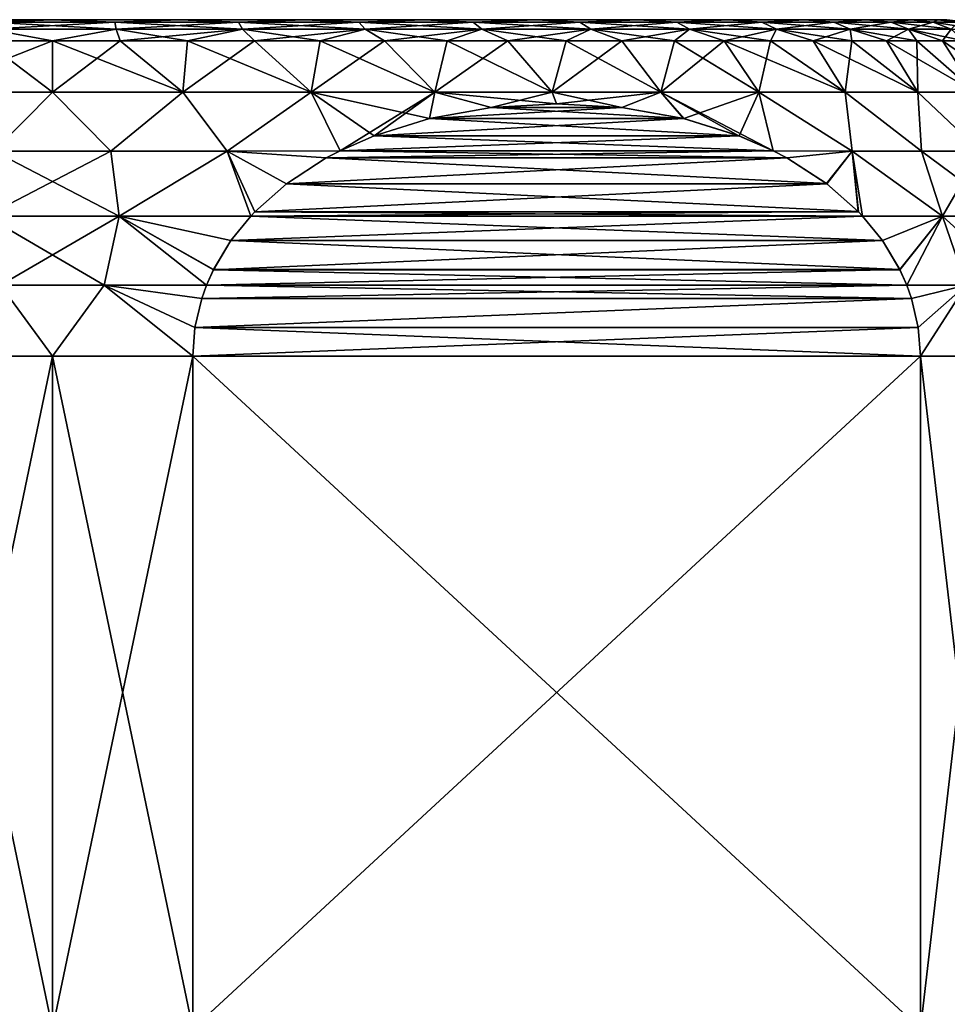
# Model space of a CAD drawing. Header units: metres. Extents: x -128 to 173, y -23 to 79.
# Tile 76 of 129: x 76 to 87, y 35 to 47. Entities that reach past the tile are written whole.
import ezdxf

# ---------------------------------------------------------------- set-up
doc = ezdxf.new("R2010")
doc.units = ezdxf.units.M
doc.layers.add('solid_ORA_153_SW0001', color=7, linetype='CONTINUOUS')

msp = doc.modelspace()

# ---------------------------------------------------------------- linework, layer by layer
at = {"layer": 'solid_ORA_153_SW0001'}
for points in [[(65.854248, 47.099998), (65.962593, 47.099998, 1.514952), (87.145752, 47.099998)], [(87.037407, 47.099998, -1.514952), (65.854248, 47.099998), (87.145752, 47.099998)], [(87.037407, 47.099998, -1.514952), (65.962593, 47.099998, -1.514957), (65.854248, 47.099998)], [(65.962593, 47.099998, 1.514952), (87.037407, 47.099998, 1.514957), (87.145752, 47.099998)], [(65.962593, 47.099998, 1.514952), (66.285637, 47.099998, 2.999813), (87.037407, 47.099998, 1.514957)], [(86.714363, 47.099998, -2.999813), (66.285645, 47.099998, -2.999818), (65.962593, 47.099998, -1.514957)], [(87.037407, 47.099998, -1.514952), (86.714363, 47.099998, -2.999813), (65.962593, 47.099998, -1.514957)], [(66.285637, 47.099998, 2.999813), (86.714355, 47.099998, 2.999818), (87.037407, 47.099998, 1.514957)], [(66.285637, 47.099998, 2.999813), (66.816704, 47.099998, 4.423322), (86.714355, 47.099998, 2.999818)], [(86.183296, 47.099998, -4.423322), (66.816704, 47.099998, -4.423328), (66.285645, 47.099998, -2.999818)], [(86.714363, 47.099998, -2.999813), (86.183296, 47.099998, -4.423322), (66.285645, 47.099998, -2.999818)], [(66.816704, 47.099998, 4.423322), (86.183296, 47.099998, 4.423328), (86.714355, 47.099998, 2.999818)], [(66.816704, 47.099998, 4.423322), (67.544815, 47.099998, 5.756449), (86.183296, 47.099998, 4.423328)], [(85.455185, 47.099998, -5.756449), (67.544823, 47.099998, -5.756455), (66.816704, 47.099998, -4.423328)], [(86.183296, 47.099998, -4.423322), (85.455185, 47.099998, -5.756449), (66.816704, 47.099998, -4.423328)], [(67.544815, 47.099998, 5.756449), (85.455177, 47.099998, 5.756455), (86.183296, 47.099998, 4.423328)], [(67.544815, 47.099998, 5.756449), (68.455124, 47.099998, 6.972226), (85.455177, 47.099998, 5.756455)], [(84.544876, 47.099998, -6.972226), (68.455124, 47.099998, -6.972232), (67.544823, 47.099998, -5.756455)], [(85.455185, 47.099998, -5.756449), (84.544876, 47.099998, -6.972226), (67.544823, 47.099998, -5.756455)], [(68.455124, 47.099998, 6.972226), (84.544876, 47.099998, 6.972232), (85.455177, 47.099998, 5.756455)], [(68.455124, 47.099998, 6.972226), (69.529106, 47.099998, 8.04603), (84.544876, 47.099998, 6.972232)], [(83.470894, 47.099998, -8.04603), (69.529106, 47.099998, -8.046035), (68.455124, 47.099998, -6.972232)], [(84.544876, 47.099998, -6.972226), (83.470894, 47.099998, -8.04603), (68.455124, 47.099998, -6.972232)], [(69.529106, 47.099998, 8.04603), (83.470894, 47.099998, 8.046035), (84.544876, 47.099998, 6.972232)], [(69.529106, 47.099998, 8.04603), (70.74498, 47.099998, 8.9561), (83.470894, 47.099998, 8.046035)], [(82.25502, 47.099998, -8.9561), (70.744987, 47.099998, -8.956104), (69.529106, 47.099998, -8.046035)], [(83.470894, 47.099998, -8.04603), (82.25502, 47.099998, -8.9561), (69.529106, 47.099998, -8.046035)], [(70.74498, 47.099998, 8.9561), (82.255013, 47.099998, 8.956104), (83.470894, 47.099998, 8.046035)], [(70.74498, 47.099998, 8.9561), (72.078011, 47.099998, 9.683906), (82.255013, 47.099998, 8.956104)], [(80.921989, 47.099998, -9.683906), (72.078018, 47.099998, -9.683909), (70.744987, 47.099998, -8.956104)], [(82.25502, 47.099998, -8.9561), (80.921989, 47.099998, -9.683906), (70.744987, 47.099998, -8.956104)], [(72.078011, 47.099998, 9.683906), (80.921982, 47.099998, 9.683909), (82.255013, 47.099998, 8.956104)], [(72.078011, 47.099998, 9.683906), (73.501045, 47.099998, 10.214609), (80.921982, 47.099998, 9.683909)], [(79.498955, 47.099998, -10.214609), (73.501053, 47.099998, -10.214612), (72.078018, 47.099998, -9.683909)], [(80.921989, 47.099998, -9.683906), (79.498955, 47.099998, -10.214609), (72.078018, 47.099998, -9.683909)], [(73.501045, 47.099998, 10.214609), (79.498947, 47.099998, 10.214612), (80.921982, 47.099998, 9.683909)], [(73.501045, 47.099998, 10.214609), (74.9851, 47.099998, 10.537414), (79.498947, 47.099998, 10.214612)], [(78.0149, 47.099998, -10.537414), (74.985107, 47.099998, -10.537415), (73.501053, 47.099998, -10.214612)], [(79.498955, 47.099998, -10.214609), (78.0149, 47.099998, -10.537414), (73.501053, 47.099998, -10.214612)], [(74.9851, 47.099998, 10.537414), (78.014893, 47.099998, 10.537415), (79.498947, 47.099998, 10.214612)], [(74.9851, 47.099998, 10.537414), (76.5, 47.099998, 10.64575), (78.014893, 47.099998, 10.537415)], [(75.75724, 47.071178, 10.858732), (76.5, 47.099998, 10.64575), (74.9851, 47.099998, 10.537414)], [(78.0149, 47.099998, -10.537414), (76.5, 47.099998, -10.64575), (74.985107, 47.099998, -10.537415)], [(75.75724, 47.071178, -10.858732), (74.985107, 47.099998, -10.537415), (76.5, 47.099998, -10.64575)], [(77.24276, 47.071178, 10.858732), (76.5, 47.099998, 10.64575), (75.75724, 47.071178, 10.858732)], [(75.75724, 47.071178, -10.858732), (76.5, 47.099998, -10.64575), (77.24276, 47.071178, -10.858732)], [(77.24276, 47.071178, 10.858732), (78.014893, 47.099998, 10.537415), (76.5, 47.099998, 10.64575)], [(77.24276, 47.071178, -10.858732), (76.5, 47.099998, -10.64575), (78.0149, 47.099998, -10.537414)], [(78.714439, 47.071178, 10.656454), (78.014893, 47.099998, 10.537415), (77.24276, 47.071178, 10.858732)], [(77.24276, 47.071178, -10.858732), (78.0149, 47.099998, -10.537414), (78.714439, 47.071178, -10.656454)], [(78.714439, 47.071178, 10.656454), (79.498947, 47.099998, 10.214612), (78.014893, 47.099998, 10.537415)], [(78.714439, 47.071178, -10.656454), (78.0149, 47.099998, -10.537414), (79.498955, 47.099998, -10.214609)], [(80.144867, 47.071178, 10.255667), (79.498947, 47.099998, 10.214612), (78.714439, 47.071178, 10.656454)], [(78.714439, 47.071178, -10.656454), (79.498955, 47.099998, -10.214609), (80.144867, 47.071178, -10.255667)], [(80.144867, 47.071178, 10.255667), (80.921982, 47.099998, 9.683909), (79.498947, 47.099998, 10.214612)], [(80.144867, 47.071178, -10.255667), (79.498955, 47.099998, -10.214609), (80.921989, 47.099998, -9.683906)], [(81.507393, 47.071178, 9.663836), (80.921982, 47.099998, 9.683909), (80.144867, 47.071178, 10.255667)], [(80.144867, 47.071178, -10.255667), (80.921989, 47.099998, -9.683906), (81.507393, 47.071178, -9.663836)], [(81.507393, 47.071178, 9.663836), (82.255013, 47.099998, 8.956104), (80.921982, 47.099998, 9.683909)], [(81.507393, 47.071178, -9.663836), (80.921989, 47.099998, -9.683906), (82.25502, 47.099998, -8.9561)], [(82.776649, 47.071178, 8.891986), (82.255013, 47.099998, 8.956104), (81.507393, 47.071178, 9.663836)], [(81.507393, 47.071178, -9.663836), (82.25502, 47.099998, -8.9561), (82.776649, 47.071178, -8.891986)], [(82.776649, 47.071178, 8.891986), (83.470894, 47.099998, 8.046035), (82.255013, 47.099998, 8.956104)], [(82.776649, 47.071178, -8.891986), (82.25502, 47.099998, -8.9561), (83.470894, 47.099998, -8.04603)], [(83.928978, 47.071178, 7.954495), (83.470894, 47.099998, 8.046035), (82.776649, 47.071178, 8.891986)], [(82.776649, 47.071178, -8.891986), (83.470894, 47.099998, -8.04603), (83.928978, 47.071178, -7.954495)], [(83.928978, 47.071178, 7.954495), (84.544876, 47.099998, 6.972232), (83.470894, 47.099998, 8.046035)], [(83.928978, 47.071178, -7.954495), (83.470894, 47.099998, -8.04603), (84.544876, 47.099998, -6.972226)], [(84.942924, 47.071178, 6.868827), (84.544876, 47.099998, 6.972232), (83.928978, 47.071178, 7.954495)], [(83.928978, 47.071178, -7.954495), (84.544876, 47.099998, -6.972226), (84.942924, 47.071178, -6.868827)], [(84.942924, 47.071178, 6.868827), (85.455177, 47.099998, 5.756455), (84.544876, 47.099998, 6.972232)], [(84.942924, 47.071178, -6.868827), (84.544876, 47.099998, -6.972226), (85.455185, 47.099998, -5.756449)], [(85.799591, 47.071178, 5.655206), (85.455177, 47.099998, 5.756455), (84.942924, 47.071178, 6.868827)], [(84.942924, 47.071178, -6.868827), (85.455185, 47.099998, -5.756449), (85.799591, 47.071178, -5.655206)], [(85.799591, 47.071178, 5.655206), (86.183296, 47.099998, 4.423328), (85.455177, 47.099998, 5.756455)], [(85.799591, 47.071178, -5.655206), (85.455185, 47.099998, -5.756449), (86.183296, 47.099998, -4.423322)], [(86.483025, 47.071178, 4.336239), (86.183296, 47.099998, 4.423328), (85.799591, 47.071178, 5.655206)], [(85.799591, 47.071178, -5.655206), (86.183296, 47.099998, -4.423322), (86.483025, 47.071178, -4.336239)], [(86.483025, 47.071178, 4.336239), (86.714355, 47.099998, 2.999818), (86.183296, 47.099998, 4.423328)], [(86.483025, 47.071178, -4.336239), (86.183296, 47.099998, -4.423322), (86.714363, 47.099998, -2.999813)], [(86.980492, 47.071178, 2.936496), (86.714355, 47.099998, 2.999818), (86.483025, 47.071178, 4.336239)], [(86.483025, 47.071178, -4.336239), (86.714363, 47.099998, -2.999813), (86.980492, 47.071178, -2.936496)], [(86.980492, 47.071178, 2.936496), (87.037407, 47.099998, 1.514957), (86.714355, 47.099998, 2.999818)], [(86.980492, 47.071178, -2.936496), (86.714363, 47.099998, -2.999813), (87.037407, 47.099998, -1.514952)], [(87.28273, 47.071178, 1.482052), (87.037407, 47.099998, 1.514957), (86.980492, 47.071178, 2.936496)], [(86.980492, 47.071178, -2.936496), (87.037407, 47.099998, -1.514952), (87.28273, 47.071178, -1.482052)], [(87.384102, 47.071178), (87.145752, 47.099998), (87.037407, 47.099998, 1.514957)], [(87.28273, 47.071178, -1.482052), (87.037407, 47.099998, -1.514952), (87.145752, 47.099998)], [(87.28273, 47.071178, 1.482052), (87.384102, 47.071178), (87.037407, 47.099998, 1.514957)], [(87.28273, 47.071178, -1.482052), (87.145752, 47.099998), (87.384102, 47.071178)], [(75.741882, 46.986153, -11.083248), (76.5, 46.849998, -11.307189), (75.693352, 46.849998, -11.278379)], [(75.741882, 46.986153, 11.083248), (75.693352, 46.849998, 11.278379), (76.5, 46.849998, 11.307189)], [(77.24276, 47.071178, -10.858732), (77.258118, 46.986153, -11.083248), (75.741882, 46.986153, -11.083248)], [(75.75724, 47.071178, -10.858732), (77.24276, 47.071178, -10.858732), (75.741882, 46.986153, -11.083248)], [(75.75724, 47.071178, 10.858732), (75.741882, 46.986153, 11.083248), (77.258118, 46.986153, 11.083248)], [(75.741882, 46.986153, -11.083248), (77.258118, 46.986153, -11.083248), (76.5, 46.849998, -11.307189)], [(77.258118, 46.986153, 11.083248), (75.741882, 46.986153, 11.083248), (76.5, 46.849998, 11.307189)], [(77.24276, 47.071178, 10.858732), (75.75724, 47.071178, 10.858732), (77.258118, 46.986153, 11.083248)], [(77.258118, 46.986153, -11.083248), (77.306648, 46.849998, -11.278379), (76.5, 46.849998, -11.307189)], [(77.258118, 46.986153, 11.083248), (76.5, 46.849998, 11.307189), (77.306648, 46.849998, 11.278379)], [(77.24276, 47.071178, -10.858732), (78.714439, 47.071178, -10.656454), (77.258118, 46.986153, -11.083248)], [(77.24276, 47.071178, 10.858732), (77.258118, 46.986153, 11.083248), (78.760223, 46.986153, 10.876789)], [(78.714439, 47.071178, 10.656454), (77.24276, 47.071178, 10.858732), (78.760223, 46.986153, 10.876789)], [(78.714439, 47.071178, -10.656454), (78.760223, 46.986153, -10.876789), (77.258118, 46.986153, -11.083248)], [(77.258118, 46.986153, -11.083248), (78.760223, 46.986153, -10.876789), (77.306648, 46.849998, -11.278379)], [(77.258118, 46.986153, 11.083248), (77.306648, 46.849998, 11.278379), (78.109177, 46.849998, 11.192099)], [(78.760223, 46.986153, 10.876789), (77.258118, 46.986153, 11.083248), (78.109177, 46.849998, 11.192099)], [(78.760223, 46.986153, -10.876789), (78.109177, 46.849998, -11.192099), (77.306648, 46.849998, -11.278379)], [(78.760223, 46.986153, -10.876789), (78.903511, 46.849998, -11.048785), (78.109177, 46.849998, -11.192099)], [(78.760223, 46.986153, 10.876789), (78.109177, 46.849998, 11.192099), (78.903511, 46.849998, 11.048785)], [(78.714439, 47.071178, -10.656454), (80.144867, 47.071178, -10.255667), (78.760223, 46.986153, -10.876789)], [(78.714439, 47.071178, 10.656454), (78.760223, 46.986153, 10.876789), (80.22023, 46.986153, 10.467714)], [(80.144867, 47.071178, 10.255667), (78.714439, 47.071178, 10.656454), (80.22023, 46.986153, 10.467714)], [(80.144867, 47.071178, -10.255667), (80.22023, 46.986153, -10.467714), (78.760223, 46.986153, -10.876789)], [(78.760223, 46.986153, -10.876789), (80.22023, 46.986153, -10.467714), (78.903511, 46.849998, -11.048785)], [(78.760223, 46.986153, 10.876789), (78.903511, 46.849998, 11.048785), (79.6856, 46.849998, 10.849169)], [(80.22023, 46.986153, 10.467714), (78.760223, 46.986153, 10.876789), (79.6856, 46.849998, 10.849169)], [(80.22023, 46.986153, -10.467714), (79.6856, 46.849998, -10.84917), (78.903511, 46.849998, -11.048785)], [(80.22023, 46.986153, -10.467714), (80.451454, 46.849998, -10.594269), (79.6856, 46.849998, -10.84917)], [(80.22023, 46.986153, 10.467714), (79.6856, 46.849998, 10.849169), (80.451454, 46.849998, 10.594269)], [(80.144867, 47.071178, -10.255667), (81.507393, 47.071178, -9.663836), (80.22023, 46.986153, -10.467714)], [(80.144867, 47.071178, 10.255667), (80.22023, 46.986153, 10.467714), (81.610931, 46.986153, 9.863647)], [(81.507393, 47.071178, 9.663836), (80.144867, 47.071178, 10.255667), (81.610931, 46.986153, 9.863647)], [(81.507393, 47.071178, -9.663836), (81.610931, 46.986153, -9.863647), (80.22023, 46.986153, -10.467714)], [(80.22023, 46.986153, -10.467714), (81.610931, 46.986153, -9.863647), (80.451454, 46.849998, -10.594269)], [(80.22023, 46.986153, 10.467714), (80.451454, 46.849998, 10.594269), (81.197174, 46.849998, 10.285382)], [(81.610931, 46.986153, 9.863647), (80.22023, 46.986153, 10.467714), (81.197174, 46.849998, 10.285382)], [(81.610931, 46.986153, -9.863647), (81.197174, 46.849998, -10.285382), (80.451454, 46.849998, -10.594269)], [(81.610931, 46.986153, -9.863647), (81.918953, 46.849998, -9.924085), (81.197174, 46.849998, -10.285382)], [(81.610931, 46.986153, 9.863647), (81.197174, 46.849998, 10.285382), (81.918953, 46.849998, 9.924085)], [(81.507393, 47.071178, -9.663836), (82.776649, 47.071178, -8.891986), (81.610931, 46.986153, -9.863647)], [(81.507393, 47.071178, 9.663836), (81.610931, 46.986153, 9.863647), (82.906425, 46.986153, 9.075838)], [(82.776649, 47.071178, 8.891986), (81.507393, 47.071178, 9.663836), (82.906425, 46.986153, 9.075838)], [(82.776649, 47.071178, -8.891986), (82.906425, 46.986153, -9.075838), (81.610931, 46.986153, -9.863647)], [(81.610931, 46.986153, -9.863647), (82.906425, 46.986153, -9.075838), (81.918953, 46.849998, -9.924085)], [(81.610931, 46.986153, 9.863647), (81.918953, 46.849998, 9.924085), (82.613121, 46.849998, 9.512217)], [(82.906425, 46.986153, 9.075838), (81.610931, 46.986153, 9.863647), (82.613121, 46.849998, 9.512217)], [(82.906425, 46.986153, -9.075838), (82.613121, 46.849998, -9.512217), (81.918953, 46.849998, -9.924085)], [(82.906425, 46.986153, -9.075838), (83.276138, 46.849998, -9.051877), (82.613121, 46.849998, -9.512217)], [(82.906425, 46.986153, 9.075838), (82.613121, 46.849998, 9.512217), (83.276138, 46.849998, 9.051877)], [(82.776649, 47.071178, -8.891986), (83.928978, 47.071178, -7.954495), (82.906425, 46.986153, -9.075838)], [(82.776649, 47.071178, 8.891986), (82.906425, 46.986153, 9.075838), (84.082581, 46.986153, 8.118964)], [(83.928978, 47.071178, 7.954495), (82.776649, 47.071178, 8.891986), (84.082581, 46.986153, 8.118964)], [(83.928978, 47.071178, -7.954495), (84.082581, 46.986153, -8.118964), (82.906425, 46.986153, -9.075838)], [(82.906425, 46.986153, -9.075838), (84.082581, 46.986153, -8.118964), (83.276138, 46.849998, -9.051877)], [(82.906425, 46.986153, 9.075838), (83.276138, 46.849998, 9.051877), (83.904625, 46.849998, 8.54541)], [(84.082581, 46.986153, 8.118964), (82.906425, 46.986153, 9.075838), (83.904625, 46.849998, 8.54541)], [(84.082581, 46.986153, -8.118964), (83.904625, 46.849998, -8.54541), (83.276138, 46.849998, -9.051877)], [(84.082581, 46.986153, -8.118964), (84.495384, 46.849998, -7.995397), (83.904625, 46.849998, -8.54541)], [(84.082581, 46.986153, 8.118964), (83.904625, 46.849998, 8.54541), (84.495384, 46.849998, 7.995397)], [(83.928978, 47.071178, -7.954495), (84.942924, 47.071178, -6.868827), (84.082581, 46.986153, -8.118964)], [(83.928978, 47.071178, 7.954495), (84.082581, 46.986153, 8.118964), (85.117493, 46.986153, 7.010849)], [(84.942924, 47.071178, 6.868827), (83.928978, 47.071178, 7.954495), (85.117493, 46.986153, 7.010849)], [(84.942924, 47.071178, -6.868827), (85.117493, 46.986153, -7.010849), (84.082581, 46.986153, -8.118964)], [(84.082581, 46.986153, -8.118964), (85.117493, 46.986153, -7.010849), (84.495384, 46.849998, -7.995397)], [(84.082581, 46.986153, 8.118964), (84.495384, 46.849998, 7.995397), (85.045403, 46.849998, 7.404637)], [(85.117493, 46.986153, 7.010849), (84.082581, 46.986153, 8.118964), (85.045403, 46.849998, 7.404637)], [(85.117493, 46.986153, -7.010849), (85.045403, 46.849998, -7.404637), (84.495384, 46.849998, -7.995397)], [(84.942924, 47.071178, -6.868827), (85.799591, 47.071178, -5.655206), (85.117493, 46.986153, -7.010849)], [(84.942924, 47.071178, 6.868827), (85.117493, 46.986153, 7.010849), (85.991867, 46.986153, 5.772134)], [(85.799591, 47.071178, 5.655206), (84.942924, 47.071178, 6.868827), (85.991867, 46.986153, 5.772134)], [(85.117493, 46.986153, -7.010849), (85.551872, 46.849998, -6.776145), (85.045403, 46.849998, -7.404637)], [(85.117493, 46.986153, 7.010849), (85.045403, 46.849998, 7.404637), (85.551872, 46.849998, 6.776145)], [(85.799591, 47.071178, -5.655206), (85.991867, 46.986153, -5.772134), (85.117493, 46.986153, -7.010849)], [(85.117493, 46.986153, -7.010849), (85.991867, 46.986153, -5.772134), (85.551872, 46.849998, -6.776145)], [(85.117493, 46.986153, 7.010849), (85.551872, 46.849998, 6.776145), (86.012215, 46.849998, 6.113125)], [(85.991867, 46.986153, 5.772134), (85.117493, 46.986153, 7.010849), (86.012215, 46.849998, 6.113125)], [(85.991867, 46.986153, -5.772134), (86.012215, 46.849998, -6.113125), (85.551872, 46.849998, -6.776145)], [(85.799591, 47.071178, -5.655206), (86.483025, 47.071178, -4.336239), (85.991867, 46.986153, -5.772134)], [(85.799591, 47.071178, 5.655206), (85.991867, 46.986153, 5.772134), (86.689438, 46.986153, 4.425896)], [(86.483025, 47.071178, 4.336239), (85.799591, 47.071178, 5.655206), (86.689438, 46.986153, 4.425896)], [(86.483025, 47.071178, -4.336239), (86.689438, 46.986153, -4.425896), (85.991867, 46.986153, -5.772134)], [(85.991867, 46.986153, -5.772134), (86.424088, 46.849998, -5.418954), (86.012215, 46.849998, -6.113125)], [(85.991867, 46.986153, -5.772134), (86.689438, 46.986153, -4.425896), (86.424088, 46.849998, -5.418954)], [(85.991867, 46.986153, 5.772134), (86.012215, 46.849998, 6.113125), (86.424088, 46.849998, 5.418954)], [(85.991867, 46.986153, 5.772134), (86.424088, 46.849998, 5.418954), (86.785385, 46.849998, 4.697171)], [(86.689438, 46.986153, 4.425896), (85.991867, 46.986153, 5.772134), (86.785385, 46.849998, 4.697171)], [(86.689438, 46.986153, -4.425896), (86.785385, 46.849998, -4.697171), (86.424088, 46.849998, -5.418954)], [(86.483025, 47.071178, -4.336239), (86.980492, 47.071178, -2.936496), (86.689438, 46.986153, -4.425896)], [(86.483025, 47.071178, 4.336239), (86.689438, 46.986153, 4.425896), (87.197189, 46.986153, 2.997212)], [(86.980492, 47.071178, 2.936496), (86.483025, 47.071178, 4.336239), (87.197189, 46.986153, 2.997212)], [(86.980492, 47.071178, -2.936496), (87.197189, 46.986153, -2.997212), (86.689438, 46.986153, -4.425896)], [(86.689438, 46.986153, -4.425896), (87.094269, 46.849998, -3.951453), (86.785385, 46.849998, -4.697171)], [(86.689438, 46.986153, -4.425896), (87.197189, 46.986153, -2.997212), (87.094269, 46.849998, -3.951453)], [(86.689438, 46.986153, 4.425896), (86.785385, 46.849998, 4.697171), (87.094269, 46.849998, 3.951453)], [(86.689438, 46.986153, 4.425896), (87.094269, 46.849998, 3.951453), (87.349167, 46.849998, 3.185599)], [(87.197189, 46.986153, 2.997212), (86.689438, 46.986153, 4.425896), (87.349167, 46.849998, 3.185599)], [(86.980492, 47.071178, -2.936496), (87.28273, 47.071178, -1.482052), (87.197189, 46.986153, -2.997212)], [(86.980492, 47.071178, 2.936496), (87.197189, 46.986153, 2.997212), (87.505676, 46.986153, 1.512695)], [(87.28273, 47.071178, 1.482052), (86.980492, 47.071178, 2.936496), (87.505676, 46.986153, 1.512695)], [(87.197189, 46.986153, -2.997212), (87.349167, 46.849998, -3.185599), (87.094269, 46.849998, -3.951453)], [(76.5, 46.849998, -11.307189), (76.5, 46.239914, -11.891136), (74.947899, 46.239914, -11.789406)], [(75.693352, 46.849998, -11.278379), (76.5, 46.849998, -11.307189), (74.947899, 46.239914, -11.789406)], [(75.693352, 46.849998, 11.278379), (74.947899, 46.239914, 11.789406), (76.5, 46.239914, 11.891136)], [(76.5, 46.849998, 11.307189), (75.693352, 46.849998, 11.278379), (76.5, 46.239914, 11.891136)], [(77.306648, 46.849998, -11.278379), (78.052101, 46.239914, -11.789406), (76.5, 46.239914, -11.891136)], [(76.5, 46.849998, -11.307189), (77.306648, 46.849998, -11.278379), (76.5, 46.239914, -11.891136)], [(76.5, 46.849998, 11.307189), (76.5, 46.239914, 11.891136), (78.052101, 46.239914, 11.789406)], [(77.306648, 46.849998, 11.278379), (76.5, 46.849998, 11.307189), (78.052101, 46.239914, 11.789406)], [(77.306648, 46.849998, -11.278379), (78.109177, 46.849998, -11.192099), (78.052101, 46.239914, -11.789406)], [(78.109177, 46.849998, 11.192099), (77.306648, 46.849998, 11.278379), (78.052101, 46.239914, 11.789406)], [(78.903511, 46.849998, -11.048785), (79.577652, 46.239914, -11.485955), (78.052101, 46.239914, -11.789406)], [(78.109177, 46.849998, -11.192099), (78.903511, 46.849998, -11.048785), (78.052101, 46.239914, -11.789406)], [(78.109177, 46.849998, 11.192099), (78.052101, 46.239914, 11.789406), (79.577652, 46.239914, 11.485955)], [(78.903511, 46.849998, 11.048785), (78.109177, 46.849998, 11.192099), (79.577652, 46.239914, 11.485955)], [(78.903511, 46.849998, -11.048785), (79.6856, 46.849998, -10.84917), (79.577652, 46.239914, -11.485955)], [(79.6856, 46.849998, 10.849169), (78.903511, 46.849998, 11.048785), (79.577652, 46.239914, 11.485955)], [(80.451454, 46.849998, -10.594269), (81.050537, 46.239914, -10.985977), (79.577652, 46.239914, -11.485955)], [(79.6856, 46.849998, -10.84917), (80.451454, 46.849998, -10.594269), (79.577652, 46.239914, -11.485955)], [(79.6856, 46.849998, 10.849169), (79.577652, 46.239914, 11.485955), (81.050537, 46.239914, 10.985977)], [(80.451454, 46.849998, 10.594269), (79.6856, 46.849998, 10.849169), (81.050537, 46.239914, 10.985977)], [(80.451454, 46.849998, -10.594269), (81.197174, 46.849998, -10.285382), (81.050537, 46.239914, -10.985977)], [(81.197174, 46.849998, 10.285382), (80.451454, 46.849998, 10.594269), (81.050537, 46.239914, 10.985977)], [(81.918953, 46.849998, -9.924085), (82.445564, 46.239914, -10.298026), (81.050537, 46.239914, -10.985977)], [(81.197174, 46.849998, -10.285382), (81.918953, 46.849998, -9.924085), (81.050537, 46.239914, -10.985977)], [(81.197174, 46.849998, 10.285382), (81.050537, 46.239914, 10.985977), (82.445564, 46.239914, 10.298026)], [(81.918953, 46.849998, 9.924085), (81.197174, 46.849998, 10.285382), (82.445564, 46.239914, 10.298026)], [(81.918953, 46.849998, -9.924085), (82.613121, 46.849998, -9.512217), (82.445564, 46.239914, -10.298026)], [(82.613121, 46.849998, 9.512217), (81.918953, 46.849998, 9.924085), (82.445564, 46.239914, 10.298026)], [(83.276138, 46.849998, -9.051877), (83.738861, 46.239914, -9.433872), (82.445564, 46.239914, -10.298026)], [(82.613121, 46.849998, -9.512217), (83.276138, 46.849998, -9.051877), (82.445564, 46.239914, -10.298026)], [(82.613121, 46.849998, 9.512217), (82.445564, 46.239914, 10.298026), (83.738861, 46.239914, 9.433872)], [(83.276138, 46.849998, 9.051877), (82.613121, 46.849998, 9.512217), (83.738861, 46.239914, 9.433872)], [(83.276138, 46.849998, -9.051877), (83.904625, 46.849998, -8.54541), (83.738861, 46.239914, -9.433872)], [(83.904625, 46.849998, 8.54541), (83.276138, 46.849998, 9.051877), (83.738861, 46.239914, 9.433872)], [(84.495384, 46.849998, -7.995397), (84.908302, 46.239914, -8.408303), (83.738861, 46.239914, -9.433872)], [(83.904625, 46.849998, -8.54541), (84.495384, 46.849998, -7.995397), (83.738861, 46.239914, -9.433872)], [(83.904625, 46.849998, 8.54541), (83.738861, 46.239914, 9.433872), (84.908302, 46.239914, 8.408303)], [(84.495384, 46.849998, 7.995397), (83.904625, 46.849998, 8.54541), (84.908302, 46.239914, 8.408303)], [(84.495384, 46.849998, -7.995397), (85.045403, 46.849998, -7.404637), (84.908302, 46.239914, -8.408303)], [(84.495384, 46.849998, 7.995397), (84.908302, 46.239914, 8.408303), (85.933876, 46.239914, 7.238865)], [(85.045403, 46.849998, 7.404637), (84.495384, 46.849998, 7.995397), (85.933876, 46.239914, 7.238865)], [(85.045403, 46.849998, -7.404637), (85.933876, 46.239914, -7.238865), (84.908302, 46.239914, -8.408303)], [(85.045403, 46.849998, -7.404637), (85.551872, 46.849998, -6.776145), (85.933876, 46.239914, -7.238865)], [(85.551872, 46.849998, 6.776145), (85.045403, 46.849998, 7.404637), (85.933876, 46.239914, 7.238865)], [(85.551872, 46.849998, -6.776145), (86.012215, 46.849998, -6.113125), (85.933876, 46.239914, -7.238865)], [(85.551872, 46.849998, 6.776145), (85.933876, 46.239914, 7.238865), (86.798027, 46.239914, 5.945568)], [(86.012215, 46.849998, 6.113125), (85.551872, 46.849998, 6.776145), (86.798027, 46.239914, 5.945568)], [(86.012215, 46.849998, -6.113125), (86.798027, 46.239914, -5.945568), (85.933876, 46.239914, -7.238865)], [(86.012215, 46.849998, -6.113125), (86.424088, 46.849998, -5.418954), (86.798027, 46.239914, -5.945568)], [(86.424088, 46.849998, 5.418954), (86.012215, 46.849998, 6.113125), (86.798027, 46.239914, 5.945568)], [(86.424088, 46.849998, -5.418954), (86.785385, 46.849998, -4.697171), (86.798027, 46.239914, -5.945568)], [(86.424088, 46.849998, 5.418954), (86.798027, 46.239914, 5.945568), (87.485977, 46.239914, 4.550541)], [(86.785385, 46.849998, 4.697171), (86.424088, 46.849998, 5.418954), (87.485977, 46.239914, 4.550541)], [(86.785385, 46.849998, -4.697171), (87.485977, 46.239914, -4.550541), (86.798027, 46.239914, -5.945568)], [(86.785385, 46.849998, -4.697171), (87.094269, 46.849998, -3.951453), (87.485977, 46.239914, -4.550541)], [(87.094269, 46.849998, 3.951453), (86.785385, 46.849998, 4.697171), (87.485977, 46.239914, 4.550541)], [(87.094269, 46.849998, -3.951453), (87.349167, 46.849998, -3.185599), (87.485977, 46.239914, -4.550541)], [(87.094269, 46.849998, 3.951453), (87.485977, 46.239914, 4.550541), (87.985954, 46.239914, 3.077652)], [(87.349167, 46.849998, 3.185599), (87.094269, 46.849998, 3.951453), (87.985954, 46.239914, 3.077652)], [(74.947899, 46.239914, -11.789406), (76.5, 46.239914, -11.891136), (75.803902, 45.537292, -12.346123)], [(75.803833, 45.537292, 12.346119), (76.5, 46.239914, 11.891136), (74.947899, 46.239914, 11.789406)], [(75.803833, 45.537292, 12.346119), (77.196098, 45.537292, 12.346123), (76.5, 46.239914, 11.891136)], [(76.5, 46.239914, -11.891136), (77.196167, 45.537292, -12.346119), (75.803902, 45.537292, -12.346123)], [(76.5, 46.239914, -11.891136), (78.052101, 46.239914, -11.789406), (77.196167, 45.537292, -12.346119)], [(77.196098, 45.537292, 12.346123), (78.052101, 46.239914, 11.789406), (76.5, 46.239914, 11.891136)], [(77.196098, 45.537292, 12.346123), (78.579544, 45.537292, 12.189619), (78.052101, 46.239914, 11.789406)], [(78.052101, 46.239914, -11.789406), (78.579605, 45.537292, -12.189608), (77.196167, 45.537292, -12.346119)], [(78.052101, 46.239914, -11.789406), (79.577652, 46.239914, -11.485955), (78.579605, 45.537292, -12.189608)], [(78.579544, 45.537292, 12.189619), (79.577652, 46.239914, 11.485955), (78.052101, 46.239914, 11.789406)], [(78.579544, 45.537292, 12.189619), (79.923492, 45.541649, 11.879853), (79.577652, 46.239914, 11.485955)], [(79.577652, 46.239914, -11.485955), (79.923508, 45.541656, -11.879844), (78.579605, 45.537292, -12.189608)], [(79.577652, 46.239914, -11.485955), (81.050537, 46.239914, -10.985977), (79.923508, 45.541656, -11.879844)], [(80.989082, 45.923958, 11.264633), (81.050537, 46.239914, 10.985977), (79.577652, 46.239914, 11.485955)], [(80.329048, 45.719276, 11.645703), (80.989082, 45.923958, 11.264633), (79.577652, 46.239914, 11.485955)], [(79.923492, 45.541649, 11.879853), (80.329048, 45.719276, 11.645703), (79.577652, 46.239914, 11.485955)], [(81.050537, 46.239914, -10.985977), (80.327919, 45.718845, -11.646356), (79.923508, 45.541656, -11.879844)], [(81.050537, 46.239914, -10.985977), (80.988037, 45.923706, -11.265236), (80.327919, 45.718845, -11.646356)], [(81.050537, 46.239914, -10.985977), (81.722725, 46.054775, -10.841063), (80.988037, 45.923706, -11.265236)], [(80.989082, 45.923958, 11.264633), (81.723175, 46.054829, 10.840806), (81.050537, 46.239914, 10.985977)], [(81.050537, 46.239914, -10.985977), (82.445564, 46.239914, -10.298026), (81.722725, 46.054775, -10.841063)], [(82.499542, 46.099998, 10.392568), (82.445564, 46.239914, 10.298026), (81.050537, 46.239914, 10.985977)], [(81.723175, 46.054829, 10.840806), (82.499542, 46.099998, 10.392568), (81.050537, 46.239914, 10.985977)], [(82.445564, 46.239914, -10.298026), (82.500061, 46.099998, -10.39227), (81.722725, 46.054775, -10.841063)], [(82.445564, 46.239914, -10.298026), (83.738861, 46.239914, -9.433872), (82.500061, 46.099998, -10.39227)], [(83.276024, 46.054928, 9.944268), (83.738861, 46.239914, 9.433872), (82.445564, 46.239914, 10.298026)], [(82.499542, 46.099998, 10.392568), (83.276024, 46.054928, 9.944268), (82.445564, 46.239914, 10.298026)], [(83.738861, 46.239914, -9.433872), (83.277458, 46.054756, -9.94344), (82.500061, 46.099998, -10.39227)], [(83.276024, 46.054928, 9.944268), (84.010094, 45.924156, 9.52045), (83.738861, 46.239914, 9.433872)], [(83.738861, 46.239914, -9.433872), (84.012215, 45.923641, -9.519227), (83.277458, 46.054756, -9.94344)], [(83.738861, 46.239914, -9.433872), (84.908302, 46.239914, -8.408303), (84.012215, 45.923641, -9.519227)], [(85.07653, 45.541641, 8.904746), (84.908302, 46.239914, 8.408303), (83.738861, 46.239914, 9.433872)], [(84.670128, 45.719593, 9.13938), (85.07653, 45.541641, 8.904746), (83.738861, 46.239914, 9.433872)], [(84.010094, 45.924156, 9.52045), (84.670128, 45.719593, 9.13938), (83.738861, 46.239914, 9.433872)], [(84.908302, 46.239914, -8.408303), (84.672424, 45.718712, -9.138053), (84.012215, 45.923641, -9.519227)], [(84.908302, 46.239914, -8.408303), (85.076523, 45.541641, -8.904748), (84.672424, 45.718712, -9.138053)], [(84.908302, 46.239914, -8.408303), (86.016876, 45.537292, -7.895597), (85.076523, 45.541641, -8.904748)], [(84.908302, 46.239914, -8.408303), (85.933876, 46.239914, -7.238865), (86.016876, 45.537292, -7.895597)], [(86.01696, 45.537292, 7.895488), (85.933876, 46.239914, 7.238865), (84.908302, 46.239914, 8.408303)], [(85.07653, 45.541641, 8.904746), (86.01696, 45.537292, 7.895488), (84.908302, 46.239914, 8.408303)], [(85.933876, 46.239914, -7.238865), (86.844269, 45.537292, -6.775498), (86.016876, 45.537292, -7.895597)], [(85.933876, 46.239914, -7.238865), (86.798027, 46.239914, -5.945568), (86.844269, 45.537292, -6.775498)], [(86.84433, 45.537292, 6.775403), (86.798027, 46.239914, 5.945568), (85.933876, 46.239914, 7.238865)], [(86.01696, 45.537292, 7.895488), (86.84433, 45.537292, 6.775403), (85.933876, 46.239914, 7.238865)], [(86.798027, 46.239914, -5.945568), (87.540482, 45.537292, -5.569474), (86.844269, 45.537292, -6.775498)], [(86.798027, 46.239914, -5.945568), (87.485977, 46.239914, -4.550541), (87.540482, 45.537292, -5.569474)], [(87.54052, 45.537292, 5.569396), (87.485977, 46.239914, 4.550541), (86.798027, 46.239914, 5.945568)], [(86.84433, 45.537292, 6.775403), (87.54052, 45.537292, 5.569396), (86.798027, 46.239914, 5.945568)], [(83.277458, 46.054756, -9.94344), (80.988037, 45.923706, -11.265236), (81.722725, 46.054775, -10.841063)], [(84.012215, 45.923641, -9.519227), (80.988037, 45.923706, -11.265236), (83.277458, 46.054756, -9.94344)], [(80.989082, 45.923958, 11.264633), (84.010094, 45.924156, 9.52045), (81.723175, 46.054829, 10.840806)], [(83.277458, 46.054756, -9.94344), (81.722725, 46.054775, -10.841063), (82.500061, 46.099998, -10.39227)], [(81.723175, 46.054829, 10.840806), (83.276024, 46.054928, 9.944268), (82.499542, 46.099998, 10.392568)], [(81.723175, 46.054829, 10.840806), (84.010094, 45.924156, 9.52045), (83.276024, 46.054928, 9.944268)], [(84.012215, 45.923641, -9.519227), (80.327919, 45.718845, -11.646356), (80.988037, 45.923706, -11.265236)], [(84.672424, 45.718712, -9.138053), (80.327919, 45.718845, -11.646356), (84.012215, 45.923641, -9.519227)], [(80.329048, 45.719276, 11.645703), (84.670128, 45.719593, 9.13938), (80.989082, 45.923958, 11.264633)], [(80.989082, 45.923958, 11.264633), (84.670128, 45.719593, 9.13938), (84.010094, 45.924156, 9.52045)], [(79.923492, 45.541649, 11.879853), (85.07653, 45.541641, 8.904746), (84.670128, 45.719593, 9.13938)], [(79.923492, 45.541649, 11.879853), (84.670128, 45.719593, 9.13938), (80.329048, 45.719276, 11.645703)], [(85.076523, 45.541641, -8.904748), (79.923508, 45.541656, -11.879844), (80.327919, 45.718845, -11.646356)], [(85.076523, 45.541641, -8.904748), (80.327919, 45.718845, -11.646356), (84.672424, 45.718712, -9.138053)], [(75.707115, 44.76458, -12.690036), (75.803902, 45.537292, -12.346123), (77.196167, 45.537292, -12.346119)], [(75.707115, 44.76458, -12.690036), (77.196167, 45.537292, -12.346119), (77.292847, 44.76458, -12.690039)], [(77.292885, 44.76458, 12.690036), (75.803833, 45.537292, 12.346119), (75.707153, 44.76458, 12.690039)], [(77.292885, 44.76458, 12.690036), (77.196098, 45.537292, 12.346123), (75.803833, 45.537292, 12.346119)], [(77.292885, 44.76458, 12.690036), (78.579544, 45.537292, 12.189619), (77.196098, 45.537292, 12.346123)], [(77.292847, 44.76458, -12.690039), (77.196167, 45.537292, -12.346119), (78.579605, 45.537292, -12.189608)], [(77.292847, 44.76458, -12.690039), (78.579605, 45.537292, -12.189608), (78.859932, 44.764473, -12.4939)], [(78.859924, 44.764469, 12.493902), (78.579544, 45.537292, 12.189619), (77.292885, 44.76458, 12.690036)], [(79.759605, 45.45586, 11.974471), (79.923492, 45.541649, 11.879853), (78.579544, 45.537292, 12.189619)], [(78.909264, 44.816532, 12.465419), (78.579544, 45.537292, 12.189619), (78.859924, 44.764469, 12.493902)], [(79.286331, 45.14949, 12.24772), (78.579544, 45.537292, 12.189619), (78.909264, 44.816532, 12.465419)], [(79.286331, 45.14949, 12.24772), (79.759605, 45.45586, 11.974471), (78.579544, 45.537292, 12.189619)], [(79.758705, 45.455364, -11.974991), (78.579605, 45.537292, -12.189608), (79.923508, 45.541656, -11.879844)], [(78.908928, 44.816185, -12.465613), (78.859932, 44.764473, -12.4939), (78.579605, 45.537292, -12.189608)], [(79.285751, 45.149055, -12.248051), (78.908928, 44.816185, -12.465613), (78.579605, 45.537292, -12.189608)], [(79.758705, 45.455364, -11.974991), (79.285751, 45.149055, -12.248051), (78.579605, 45.537292, -12.189608)], [(85.241638, 45.455173, -8.809419), (79.285751, 45.149055, -12.248051), (79.758705, 45.455364, -11.974991)], [(85.714867, 45.148586, -8.5362), (79.285751, 45.149055, -12.248051), (85.241638, 45.455173, -8.809419)], [(79.286331, 45.14949, 12.24772), (85.712944, 45.150043, 8.537312), (79.759605, 45.45586, 11.974471)], [(85.241638, 45.455173, -8.809419), (79.758705, 45.455364, -11.974991), (79.923508, 45.541656, -11.879844)], [(79.759605, 45.45586, 11.974471), (85.07653, 45.541641, 8.904746), (79.923492, 45.541649, 11.879853)], [(79.759605, 45.45586, 11.974471), (85.23954, 45.456329, 8.81063), (85.07653, 45.541641, 8.904746)], [(79.759605, 45.45586, 11.974471), (85.712944, 45.150043, 8.537312), (85.23954, 45.456329, 8.81063)], [(85.241638, 45.455173, -8.809419), (79.923508, 45.541656, -11.879844), (85.076523, 45.541641, -8.904748)], [(85.241638, 45.455173, -8.809419), (85.076523, 45.541641, -8.904748), (86.016876, 45.537292, -7.895597)], [(85.23954, 45.456329, 8.81063), (86.01696, 45.537292, 7.895488), (85.07653, 45.541641, 8.904746)], [(85.23954, 45.456329, 8.81063), (85.712944, 45.150043, 8.537312), (86.01696, 45.537292, 7.895488)], [(85.714867, 45.148586, -8.5362), (85.241638, 45.455173, -8.809419), (86.016876, 45.537292, -7.895597)], [(85.712944, 45.150043, 8.537312), (86.090286, 44.816994, 8.31945), (86.01696, 45.537292, 7.895488)], [(85.714867, 45.148586, -8.5362), (86.016876, 45.537292, -7.895597), (86.091576, 44.815662, -8.318707)], [(87.093285, 44.76458, -7.031931), (86.016876, 45.537292, -7.895597), (86.844269, 45.537292, -6.775498)], [(86.140076, 44.764465, -8.290705), (86.016876, 45.537292, -7.895597), (87.093285, 44.76458, -7.031931)], [(86.091576, 44.815662, -8.318707), (86.016876, 45.537292, -7.895597), (86.140076, 44.764465, -8.290705)], [(87.093224, 44.76458, 7.032022), (86.84433, 45.537292, 6.775403), (86.01696, 45.537292, 7.895488)], [(87.093224, 44.76458, 7.032022), (86.01696, 45.537292, 7.895488), (86.140099, 44.764446, 8.290695)], [(86.090286, 44.816994, 8.31945), (86.140099, 44.764446, 8.290695), (86.01696, 45.537292, 7.895488)], [(87.093285, 44.76458, -7.031931), (86.844269, 45.537292, -6.775498), (87.540482, 45.537292, -5.569474)], [(87.885979, 44.76458, 5.659083), (87.54052, 45.537292, 5.569396), (86.84433, 45.537292, 6.775403)], [(87.885979, 44.76458, 5.659083), (86.84433, 45.537292, 6.775403), (87.093224, 44.76458, 7.032022)], [(87.093285, 44.76458, -7.031931), (87.540482, 45.537292, -5.569474), (87.886009, 44.76458, -5.659017)], [(85.714867, 45.148586, -8.5362), (78.908928, 44.816185, -12.465613), (79.285751, 45.149055, -12.248051)], [(85.714867, 45.148586, -8.5362), (86.091576, 44.815662, -8.318707), (78.908928, 44.816185, -12.465613)], [(79.286331, 45.14949, 12.24772), (78.909264, 44.816532, 12.465419), (86.090286, 44.816994, 8.31945)], [(79.286331, 45.14949, 12.24772), (86.090286, 44.816994, 8.31945), (85.712944, 45.150043, 8.537312)], [(75.707115, 44.76458, -12.690036), (77.292847, 44.76458, -12.690039), (75.884071, 43.944, -12.91357)], [(75.707153, 44.76458, 12.690039), (75.884071, 43.944, 12.913571), (77.115929, 43.944, 12.91357)], [(77.292885, 44.76458, 12.690036), (75.707153, 44.76458, 12.690039), (77.115929, 43.944, 12.91357)], [(77.292847, 44.76458, -12.690039), (77.115929, 43.944, -12.913571), (75.884071, 43.944, -12.91357)], [(77.292847, 44.76458, -12.690039), (78.333862, 43.943405, -12.797626), (77.115929, 43.944, -12.913571)], [(77.292885, 44.76458, 12.690036), (77.115929, 43.944, 12.91357), (78.333862, 43.943409, 12.797626)], [(77.292847, 44.76458, -12.690039), (78.415924, 44.12698, -12.750247), (78.333862, 43.943405, -12.797626)], [(77.292847, 44.76458, -12.690039), (78.62281, 44.472496, -12.6308), (78.415924, 44.12698, -12.750247)], [(77.292847, 44.76458, -12.690039), (78.859932, 44.764473, -12.4939), (78.62281, 44.472496, -12.6308)], [(77.292885, 44.76458, 12.690036), (78.333862, 43.943409, 12.797626), (78.416046, 44.12722, 12.750177)], [(78.623016, 44.472782, 12.630684), (77.292885, 44.76458, 12.690036), (78.416046, 44.12722, 12.750177)], [(78.623016, 44.472782, 12.630684), (78.859924, 44.764469, 12.493902), (77.292885, 44.76458, 12.690036)], [(86.377495, 44.472065, -8.153633), (78.62281, 44.472496, -12.6308), (78.859932, 44.764473, -12.4939)], [(78.623016, 44.472782, 12.630684), (86.140099, 44.764446, 8.290695), (78.859924, 44.764469, 12.493902)], [(78.623016, 44.472782, 12.630684), (86.376724, 44.473152, 8.154078), (86.140099, 44.764446, 8.290695)], [(78.859924, 44.764469, 12.493902), (86.140099, 44.764446, 8.290695), (86.090286, 44.816994, 8.31945)], [(78.909264, 44.816532, 12.465419), (78.859924, 44.764469, 12.493902), (86.090286, 44.816994, 8.31945)], [(86.140076, 44.764465, -8.290705), (78.859932, 44.764473, -12.4939), (78.908928, 44.816185, -12.465613)], [(86.377495, 44.472065, -8.153633), (78.859932, 44.764473, -12.4939), (86.140076, 44.764465, -8.290705)], [(86.091576, 44.815662, -8.318707), (86.140076, 44.764465, -8.290705), (78.908928, 44.816185, -12.465613)], [(86.377495, 44.472065, -8.153633), (86.140076, 44.764465, -8.290705), (87.093285, 44.76458, -7.031931)], [(87.093224, 44.76458, 7.032022), (86.140099, 44.764446, 8.290695), (86.376724, 44.473152, 8.154078)], [(87.093224, 44.76458, 7.032022), (86.376724, 44.473152, 8.154078), (86.583832, 44.12748, 8.034506)], [(86.377495, 44.472065, -8.153633), (87.093285, 44.76458, -7.031931), (86.584229, 44.126667, -8.034273)], [(87.093224, 44.76458, 7.032022), (86.583832, 44.12748, 8.034506), (86.666122, 43.943451, 7.986994)], [(87.093285, 44.76458, -7.031931), (86.666161, 43.943348, -7.98697), (86.584229, 44.126667, -8.034273)], [(87.093224, 44.76458, 7.032022), (86.666122, 43.943451, 7.986994), (87.375496, 43.944, 6.990222)], [(87.093285, 44.76458, -7.031931), (87.375504, 43.944, -6.990213), (86.666161, 43.943348, -7.98697)], [(87.093224, 44.76458, 7.032022), (87.375496, 43.944, 6.990222), (87.991417, 43.944, 5.923425)], [(87.885979, 44.76458, 5.659083), (87.093224, 44.76458, 7.032022), (87.991417, 43.944, 5.923425)], [(87.093285, 44.76458, -7.031931), (87.886009, 44.76458, -5.659017), (87.375504, 43.944, -6.990213)], [(86.377495, 44.472065, -8.153633), (78.415924, 44.12698, -12.750247), (78.62281, 44.472496, -12.6308)], [(86.377495, 44.472065, -8.153633), (86.584229, 44.126667, -8.034273), (78.415924, 44.12698, -12.750247)], [(78.623016, 44.472782, 12.630684), (78.416046, 44.12722, 12.750177), (86.583832, 44.12748, 8.034506)], [(78.623016, 44.472782, 12.630684), (86.583832, 44.12748, 8.034506), (86.376724, 44.473152, 8.154078)], [(78.333862, 43.943409, 12.797626), (86.666122, 43.943451, 7.986994), (86.583832, 44.12748, 8.034506)], [(78.416046, 44.12722, 12.750177), (78.333862, 43.943409, 12.797626), (86.583832, 44.12748, 8.034506)], [(86.666161, 43.943348, -7.98697), (78.333862, 43.943405, -12.797626), (78.415924, 44.12698, -12.750247)], [(86.584229, 44.126667, -8.034273), (86.666161, 43.943348, -7.98697), (78.415924, 44.12698, -12.750247)], [(75.884071, 43.944, -12.91357), (76.5, 43.099998, -13), (74.830124, 43.099998, -12.892304)], [(75.884071, 43.944, 12.913571), (74.830124, 43.099998, 12.892304), (76.5, 43.099998, 13)], [(75.884071, 43.944, -12.91357), (77.115929, 43.944, -12.913571), (76.5, 43.099998, -13)], [(77.115929, 43.944, 12.91357), (75.884071, 43.944, 12.913571), (76.5, 43.099998, 13)], [(77.115929, 43.944, -12.913571), (78.169876, 43.099998, -12.892304), (76.5, 43.099998, -13)], [(77.115929, 43.944, 12.91357), (76.5, 43.099998, 13), (78.169876, 43.099998, 12.892304)], [(77.115929, 43.944, -12.913571), (78.196121, 43.440819, -12.877149), (78.169876, 43.099998, -12.892304)], [(77.115929, 43.944, -12.913571), (78.276489, 43.782902, -12.830749), (78.196121, 43.440819, -12.877149)], [(77.115929, 43.944, -12.913571), (78.333862, 43.943405, -12.797626), (78.276489, 43.782902, -12.830749)], [(78.196136, 43.440922, 12.877139), (77.115929, 43.944, 12.91357), (78.169876, 43.099998, 12.892304)], [(78.276543, 43.78307, 12.830717), (78.333862, 43.943409, 12.797626), (77.115929, 43.944, 12.91357)], [(78.196136, 43.440922, 12.877139), (78.276543, 43.78307, 12.830717), (77.115929, 43.944, 12.91357)], [(86.723572, 43.782707, -7.953826), (78.276489, 43.782902, -12.830749), (78.333862, 43.943405, -12.797626)], [(78.276543, 43.78307, 12.830717), (86.723419, 43.783184, 7.953913), (86.666122, 43.943451, 7.986994)], [(78.276543, 43.78307, 12.830717), (86.666122, 43.943451, 7.986994), (78.333862, 43.943409, 12.797626)], [(86.723572, 43.782707, -7.953826), (78.333862, 43.943405, -12.797626), (86.666161, 43.943348, -7.98697)], [(87.375496, 43.944, 6.990222), (86.666122, 43.943451, 7.986994), (86.723419, 43.783184, 7.953913)], [(86.723572, 43.782707, -7.953826), (86.666161, 43.943348, -7.98697), (87.375504, 43.944, -6.990213)], [(87.375496, 43.944, 6.990222), (86.723419, 43.783184, 7.953913), (86.803864, 43.440891, 7.907468)], [(86.803886, 43.440758, -7.907456), (86.723572, 43.782707, -7.953826), (87.375504, 43.944, -6.990213)], [(87.375496, 43.944, 6.990222), (86.803864, 43.440891, 7.907468), (86.830124, 43.099998, 7.892305)], [(86.803886, 43.440758, -7.907456), (87.375504, 43.944, -6.990213), (86.830124, 43.099998, -7.892305)], [(87.375504, 43.944, -6.990213), (87.758331, 43.099998, -6.5), (86.830124, 43.099998, -7.892305)], [(87.375496, 43.944, 6.990222), (86.830124, 43.099998, 7.892305), (87.758331, 43.099998, 6.5)], [(86.723572, 43.782707, -7.953826), (78.196121, 43.440819, -12.877149), (78.276489, 43.782902, -12.830749)], [(86.803886, 43.440758, -7.907456), (78.196121, 43.440819, -12.877149), (86.723572, 43.782707, -7.953826)], [(78.196136, 43.440922, 12.877139), (86.803864, 43.440891, 7.907468), (86.723419, 43.783184, 7.953913)], [(78.196136, 43.440922, 12.877139), (86.723419, 43.783184, 7.953913), (78.276543, 43.78307, 12.830717)], [(78.196136, 43.440922, 12.877139), (78.169876, 43.099998, 12.892304), (86.803864, 43.440891, 7.907468)], [(78.169876, 43.099998, 12.892304), (86.830124, 43.099998, 7.892305), (86.803864, 43.440891, 7.907468)], [(86.830124, 43.099998, -7.892305), (78.169876, 43.099998, -12.892304), (78.196121, 43.440819, -12.877149)], [(86.803886, 43.440758, -7.907456), (86.830124, 43.099998, -7.892305), (78.196121, 43.440819, -12.877149)], [(74.830124, 35.099998, -12.892304), (74.830124, 43.099998, -12.892304), (76.5, 43.099998, -13)], [(74.830124, 35.099998, -12.892304), (76.5, 43.099998, -13), (76.5, 35.099998, -13)], [(76.5, 35.099998, 13), (76.5, 43.099998, 13), (74.830124, 43.099998, 12.892304)], [(76.5, 35.099998, 13), (74.830124, 43.099998, 12.892304), (74.830124, 35.099998, 12.892304)], [(76.5, 35.099998, -13), (76.5, 43.099998, -13), (78.169876, 43.099998, -12.892304)], [(76.5, 35.099998, -13), (78.169876, 43.099998, -12.892304), (78.169876, 35.099998, -12.892304)], [(78.169876, 35.099998, 12.892304), (78.169876, 43.099998, 12.892304), (76.5, 43.099998, 13)], [(78.169876, 35.099998, 12.892304), (76.5, 43.099998, 13), (76.5, 35.099998, 13)], [(86.830124, 35.099998, -7.892305), (78.169876, 43.099998, -12.892304), (86.830124, 43.099998, -7.892305)], [(78.169876, 35.099998, -12.892304), (78.169876, 43.099998, -12.892304), (86.830124, 35.099998, -7.892305)], [(78.169876, 35.099998, 12.892304), (86.830124, 43.099998, 7.892305), (78.169876, 43.099998, 12.892304)], [(86.830124, 35.099998, 7.892305), (86.830124, 43.099998, 7.892305), (78.169876, 35.099998, 12.892304)], [(86.830124, 35.099998, -7.892305), (86.830124, 43.099998, -7.892305), (87.758331, 43.099998, -6.5)], [(87.758331, 35.099998, -6.5), (86.830124, 35.099998, -7.892305), (87.758331, 43.099998, -6.5)], [(87.758331, 35.099998, 6.5), (87.758331, 43.099998, 6.5), (86.830124, 43.099998, 7.892305)], [(87.758331, 35.099998, 6.5), (86.830124, 43.099998, 7.892305), (86.830124, 35.099998, 7.892305)]]:
    msp.add_3dface(points, dxfattribs=at)

doc.saveas('drawing.dxf')
